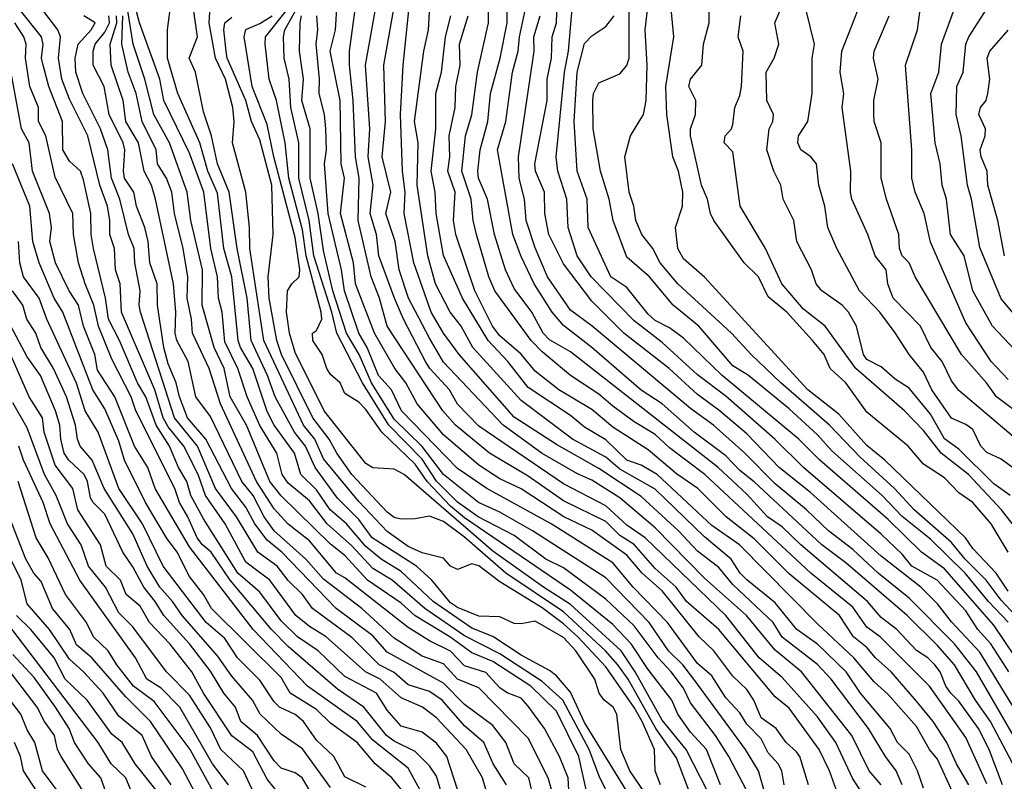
# Model space of a CAD drawing. Header units: metres. Extents: x -51132 to -49532, y -231222 to -229437.
# Tile 119 of 256: x -50578 to -50508, y -230852 to -230798. Entities that reach past the tile are written whole.
import ezdxf

# ---------------------------------------------------------------- set-up
doc = ezdxf.new("R2010")
doc.units = ezdxf.units.M
for name, color, linetype in [('CONTOUR_HALF', 8, 'Continuous'), ('CONTOUR_INDEX', 1, 'Continuous'), ('CONTOUR_INTER', 3, 'Continuous')]:
    doc.layers.add(name, color=color, linetype=linetype)

msp = doc.modelspace()

# ---------------------------------------------------------------- linework, layer by layer
at = {"layer": 'CONTOUR_HALF'}
for points, elevation in [([(-50506.935, -230819.759), (-50508.58, -230817.808), (-50510.08, -230814.181), (-50510.665, -230810.759), (-50510.964, -230809.759), (-50511.397, -230806.259), (-50511.757, -230804.759), (-50511.713, -230802.759), (-50511.254, -230801.759), (-50511.086, -230799.759), (-50510.865, -230799.259), (-50509.588, -230797.259), (-50509.246, -230796.259), (-50508.58, -230795.269), (-50507.752, -230793.259)], 77.5), ([(-50536.247, -230853.259), (-50537.007, -230851.759), (-50537.759, -230849.759), (-50539.62, -230846.259), (-50541.08, -230844.946), (-50544.08, -230842.976), (-50546.58, -230841.688), (-50549.396, -230839.759), (-50551.725, -230837.759), (-50553.08, -230836.936), (-50554.58, -230835.322), (-50556.315, -230833.759), (-50557.58, -230832.137), (-50559.08, -230830.881), (-50559.508, -230830.259), (-50559.892, -230828.759), (-50561.08, -230826.805), (-50561.998, -230824.759), (-50562.638, -230822.759), (-50563.58, -230820.869), (-50563.763, -230818.759), (-50564.025, -230817.759), (-50564.079, -230816.259), (-50564.559, -230814.259), (-50565.058, -230810.259), (-50566.08, -230807.487), (-50567.891, -230803.759), (-50568.172, -230802.259), (-50569.612, -230798.259), (-50570.545, -230794.759)], 59.5), ([(-50507.553, -230840.259), (-50508.58, -230839.171), (-50509.626, -230837.759), (-50511.127, -230836.259), (-50512.08, -230835.083), (-50514.745, -230832.759), (-50516.12, -230831.259), (-50518.58, -230829.018), (-50520.723, -230826.759), (-50524.172, -230823.759), (-50526.293, -230821.759), (-50527.68, -230820.259), (-50531.476, -230816.759), (-50532.727, -230815.259), (-50533.245, -230814.259), (-50534.038, -230813.259), (-50534.46, -230812.259), (-50534.594, -230811.259), (-50534.922, -230810.259), (-50535.237, -230807.759), (-50534.843, -230806.259), (-50533.91, -230804.759), (-50533.731, -230803.759), (-50533.648, -230801.259), (-50533.799, -230798.759), (-50533.284, -230794.259)], 72.5), ([(-50544.297, -230855.259), (-50545.323, -230851.759), (-50546.48, -230849.759), (-50548.58, -230847.52), (-50549.571, -230846.759), (-50551.08, -230846.083), (-50552.562, -230844.759), (-50553.615, -230844.259), (-50556.385, -230841.759), (-50557.58, -230841.047), (-50558.552, -230840.259), (-50560.373, -230837.759), (-50562.08, -230836.487), (-50563.552, -230833.759), (-50564.951, -230831.759), (-50565.45, -230830.259), (-50566.465, -230828.259), (-50567.58, -230826.89), (-50567.929, -230826.259), (-50568.536, -230824.259), (-50570.88, -230818.759), (-50570.985, -230816.759), (-50571.326, -230815.759), (-50571.395, -230814.259), (-50571.706, -230813.259), (-50571.713, -230812.259), (-50571.885, -230811.259), (-50572.43, -230809.759), (-50573.284, -230806.259), (-50574.58, -230803.666), (-50575.118, -230802.259), (-50575.343, -230800.759), (-50575.202, -230799.259), (-50575.407, -230798.759), (-50577.302, -230796.259)], 56.5), ([(-50522.222, -230852.259), (-50522.834, -230850.259), (-50523.08, -230849.928), (-50523.803, -230849.259), (-50524.514, -230848.259), (-50525.58, -230847.507), (-50526.104, -230846.259), (-50526.58, -230845.496), (-50527.58, -230844.557), (-50528.929, -230842.759), (-50529.961, -230841.759), (-50532.58, -230838.511), (-50534.013, -230837.259), (-50535.08, -230835.976), (-50537.58, -230834.218), (-50539.557, -230833.259), (-50542.58, -230831.292), (-50544.08, -230830.564), (-50545.58, -230829.598), (-50548.08, -230827.453), (-50549.947, -230825.259), (-50550.739, -230823.759), (-50551.532, -230822.759), (-50552.978, -230820.259), (-50554.304, -230816.759), (-50554.466, -230815.259), (-50555.377, -230811.759), (-50555.092, -230809.259), (-50555.33, -230808.259), (-50555.394, -230803.759), (-50556.111, -230800.259), (-50555.72, -230798.759), (-50555.543, -230795.759)], 64.5), ([(-50515.592, -230852.259), (-50516.001, -230851.259), (-50516.759, -230850.259), (-50517.976, -230848.259), (-50520.624, -230844.759), (-50521.58, -230843.72), (-50524.08, -230841.784), (-50524.734, -230840.759), (-50527.58, -230838.052), (-50528.58, -230836.857), (-50530.08, -230835.693), (-50531.43, -230834.259), (-50534.08, -230831.831), (-50537.08, -230829.832), (-50540.08, -230828.132), (-50543.08, -230826.212), (-50546.979, -230821.759), (-50548.08, -230820.239), (-50548.957, -230818.759), (-50550.172, -230815.259), (-50550.857, -230811.759), (-50550.79, -230810.259), (-50550.988, -230808.759), (-50551.129, -230804.759), (-50550.948, -230801.259), (-50550.378, -230795.759)], 66.5), ([(-50509.58, -230852.179), (-50511.08, -230848.896), (-50513.658, -230845.259), (-50517.14, -230841.759), (-50518.08, -230841.094), (-50519.08, -230839.661), (-50522.049, -230837.259), (-50529.572, -230830.259), (-50532.08, -230828.375), (-50533.08, -230827.421), (-50534.58, -230826.525), (-50536.08, -230825.434), (-50537.08, -230824.567), (-50539.08, -230823.239), (-50541.08, -230821.574), (-50541.871, -230820.759), (-50544.436, -230817.259), (-50544.873, -230816.259), (-50545.747, -230813.259), (-50545.984, -230812.259), (-50546.117, -230810.759), (-50546.792, -230808.759), (-50546.52, -230806.259), (-50546.08, -230804.782), (-50545.67, -230801.759), (-50544.897, -230798.259), (-50544.926, -230796.259)], 68.5), ([(-50533.866, -230852.759), (-50534.868, -230851.259), (-50535.507, -230849.759), (-50535.792, -230847.259), (-50536.064, -230846.759), (-50536.698, -230846.259), (-50537.044, -230845.759), (-50537.368, -230844.759), (-50538.696, -230842.759), (-50539.58, -230841.829), (-50541.58, -230840.667), (-50542.58, -230840.859), (-50543.08, -230840.816), (-50544.08, -230840.364), (-50545.58, -230840.306), (-50547.08, -230839.695), (-50547.58, -230839.355), (-50548.912, -230837.759), (-50549.996, -230836.759), (-50553.132, -230834.759), (-50554.08, -230833.455), (-50555.58, -230831.948), (-50557.175, -230829.759), (-50557.853, -230828.259), (-50558.625, -230827.259), (-50560.011, -230824.759), (-50560.543, -230823.259), (-50561.702, -230820.759), (-50561.995, -230817.759), (-50562.692, -230814.259), (-50563.258, -230810.259), (-50564.096, -230808.259), (-50564.525, -230806.259), (-50565.08, -230804.555), (-50565.651, -230801.759), (-50566.095, -230800.759), (-50565.516, -230799.259), (-50565.858, -230796.759)], 60.5), ([(-50517.817, -230853.759), (-50519.08, -230851.835), (-50520.276, -230849.259), (-50521.58, -230847.444), (-50524.08, -230844.66), (-50525.706, -230843.259), (-50528.068, -230840.259), (-50533.787, -230834.759), (-50535.08, -230833.863), (-50536.58, -230832.479), (-50539.58, -230830.933), (-50545.58, -230826.835), (-50547.08, -230825.279), (-50547.663, -230824.259), (-50549.051, -230822.759), (-50549.353, -230822.259), (-50550.918, -230819.259), (-50551.546, -230817.759), (-50552.661, -230814.759), (-50552.834, -230813.259), (-50553.28, -230811.759), (-50553.071, -230809.759), (-50553.409, -230807.759), (-50553.299, -230805.759), (-50553.616, -230801.259), (-50552.796, -230796.759)], 65.5), ([(-50506.08, -230849.422), (-50510.08, -230842.867), (-50512.08, -230840.715), (-50513.08, -230839.43), (-50514.261, -230838.259), (-50517.08, -230836.058), (-50522.08, -230831.54), (-50524.302, -230829.759), (-50526.58, -230827.391), (-50528.58, -230825.696), (-50530.08, -230824.604), (-50532.09, -230822.759), (-50535.299, -230820.259), (-50537.58, -230817.981), (-50539.58, -230815.333), (-50540.622, -230813.259), (-50540.9, -230811.759), (-50540.914, -230810.259), (-50541.569, -230808.759), (-50541.601, -230808.259), (-50540.743, -230803.759), (-50540.743, -230802.259), (-50540.438, -230800.759), (-50540.377, -230799.259), (-50540.084, -230798.259), (-50540.016, -230796.759)], 70.5), ([(-50508.068, -230835.759), (-50509.281, -230833.759), (-50510.58, -230832.256), (-50511.58, -230831.567), (-50512.58, -230830.494), (-50514.08, -230829.536), (-50515.17, -230828.259), (-50518.08, -230825.842), (-50519.57, -230823.759), (-50520.679, -230822.759), (-50521.108, -230821.759), (-50521.931, -230820.759), (-50523.764, -230818.759), (-50525.08, -230817.668), (-50525.772, -230816.259), (-50526.779, -230815.259), (-50528.919, -230812.259), (-50529.155, -230811.759), (-50529.379, -230810.759), (-50529.806, -230809.759), (-50530.589, -230806.259), (-50530.585, -230805.759), (-50530.217, -230804.759), (-50530.193, -230803.759), (-50530.692, -230802.759), (-50530.578, -230802.259), (-50529.784, -230801.259), (-50529.655, -230799.759), (-50529.249, -230798.259), (-50529.274, -230796.759)], 73.5), ([(-50506.93, -230828.259), (-50511.58, -230824.302), (-50512.08, -230823.636), (-50512.746, -230822.259), (-50513.564, -230821.259), (-50514.277, -230819.759), (-50516.22, -230817.759), (-50516.59, -230816.759), (-50516.728, -230815.759), (-50517.493, -230814.759), (-50518.022, -230813.259), (-50519.149, -230810.759), (-50519.257, -230810.259), (-50519.223, -230808.759), (-50519.831, -230804.259), (-50519.716, -230803.259), (-50519.982, -230801.759), (-50519.861, -230800.259), (-50518.501, -230796.759)], 75.5), ([(-50508.08, -230823.545), (-50509.274, -230822.259), (-50511.08, -230819.508), (-50513.58, -230813.793), (-50514.029, -230811.759), (-50514.67, -230810.259), (-50514.896, -230809.259), (-50514.904, -230807.259), (-50515.354, -230801.259), (-50514.496, -230798.759), (-50514.25, -230796.759)], 76.5), ([(-50528.449, -230852.259), (-50529.439, -230849.759), (-50530.58, -230848.529), (-50531.486, -230847.259), (-50531.902, -230846.259), (-50533.58, -230844.095), (-50534.791, -230842.259), (-50536.08, -230840.894), (-50539.08, -230838.469), (-50546.58, -230833.342), (-50547.58, -230832.513), (-50549.231, -230830.759), (-50550.08, -230829.529), (-50552.451, -230827.259), (-50553.58, -230825.65), (-50554.08, -230825.13), (-50555.08, -230824.531), (-50555.406, -230823.759), (-50556.08, -230823.177), (-50556.353, -230822.759), (-50556.682, -230821.759), (-50557.346, -230820.759), (-50557.361, -230820.259), (-50557.08, -230820.065), (-50556.7, -230819.259), (-50556.745, -230818.759), (-50557.818, -230814.759), (-50558.08, -230812.926), (-50559.038, -230809.259), (-50559.29, -230806.759), (-50559.917, -230803.759), (-50560.438, -230802.259), (-50560.704, -230799.759), (-50560.697, -230799.259), (-50559.119, -230797.259)], 62.5), ([(-50507.755, -230850.759), (-50509.33, -230847.759), (-50510.384, -230846.259), (-50511.883, -230843.759), (-50513.08, -230842.387), (-50515.234, -230840.259), (-50519.58, -230836.526), (-50521.286, -230835.259), (-50526.08, -230830.782), (-50527.08, -230829.985), (-50528.08, -230828.933), (-50530.323, -230827.259), (-50532.58, -230825.264), (-50534.08, -230824.281), (-50537.562, -230821.259), (-50539.58, -230819.704), (-50540.378, -230818.759), (-50541.652, -230816.759), (-50542.58, -230814.823), (-50543.171, -230813.259), (-50544.245, -230807.259), (-50543.669, -230805.259), (-50543.183, -230801.759), (-50542.788, -230800.259), (-50542.697, -230799.259), (-50542.27, -230797.259)], 69.5), ([(-50507.932, -230831.759), (-50509.08, -230830.919), (-50511.58, -230828.46), (-50512.58, -230827.747), (-50513.58, -230825.99), (-50515.08, -230824.155), (-50516.08, -230823.5), (-50517.08, -230822.644), (-50518.08, -230822.119), (-50518.318, -230821.759), (-50518.818, -230819.759), (-50519.393, -230818.759), (-50519.844, -230818.259), (-50521.282, -230817.259), (-50521.679, -230816.759), (-50522.003, -230815.759), (-50523.047, -230813.759), (-50523.25, -230812.259), (-50524.017, -230810.759), (-50524.183, -230809.759), (-50524.687, -230808.759), (-50525.183, -230807.259), (-50525.016, -230805.759), (-50524.752, -230805.259), (-50524.689, -230804.759), (-50525.175, -230803.759), (-50525.217, -230801.759), (-50524.665, -230800.759), (-50524.321, -230799.759), (-50524.61, -230798.259), (-50524.185, -230797.259)], 74.5), ([(-50548.109, -230853.259), (-50548.58, -230851.637), (-50549.08, -230850.902), (-50550.08, -230849.887), (-50551.58, -230849.153), (-50552.119, -230848.759), (-50553.715, -230846.759), (-50555.58, -230845.488), (-50559.08, -230842.446), (-50560.254, -230841.259), (-50563.202, -230837.759), (-50564.534, -230835.759), (-50565.141, -230835.259), (-50565.519, -230834.759), (-50566.181, -230833.259), (-50566.782, -230832.259), (-50567.104, -230831.259), (-50569.877, -230825.759), (-50570.202, -230824.759), (-50571.58, -230822.095), (-50572.516, -230819.759), (-50572.84, -230818.259), (-50573.476, -230816.759), (-50573.928, -230815.259), (-50574.293, -230813.259), (-50574.346, -230811.759), (-50575.58, -230809.184), (-50576.261, -230806.259), (-50576.768, -230805.259), (-50576.76, -230804.259), (-50577.394, -230802.759), (-50577.701, -230800.759), (-50577.639, -230799.759), (-50577.809, -230799.259), (-50578.451, -230798.259)], 55.5), ([(-50541.434, -230854.259), (-50542.035, -230851.759), (-50543.081, -230850.759), (-50543.67, -230849.259), (-50544.58, -230848.063), (-50546.58, -230846.554), (-50548.08, -230845.051), (-50552.08, -230842.855), (-50553.08, -230841.703), (-50555.692, -230839.759), (-50559.542, -230835.759), (-50560.58, -230834.924), (-50561.453, -230833.759), (-50562.08, -230832.589), (-50563.087, -230831.259), (-50564.913, -230827.759), (-50566.221, -230826.259), (-50566.787, -230824.759), (-50567.009, -230823.759), (-50567.58, -230822.427), (-50567.882, -230821.259), (-50568.333, -230818.259), (-50568.362, -230816.759), (-50568.891, -230815.259), (-50569.004, -230813.759), (-50569.235, -230812.759), (-50569.834, -230811.259), (-50570.022, -230810.259), (-50570.672, -230809.259), (-50570.749, -230808.759), (-50570.655, -230807.259), (-50570.769, -230806.759), (-50571.758, -230804.759), (-50572.126, -230802.759), (-50572.904, -230801.259), (-50572.896, -230800.259), (-50572.756, -230799.759), (-50572.08, -230798.912), (-50571.736, -230798.259), (-50571.787, -230797.759)], 57.5), ([(-50539.068, -230855.259), (-50539.258, -230851.759), (-50539.855, -230850.259), (-50540.924, -230848.259), (-50542.08, -230846.678), (-50542.58, -230846.121), (-50543.58, -230845.74), (-50544.08, -230845.387), (-50545.08, -230844.306), (-50546.58, -230843.836), (-50547.58, -230842.777), (-50549.08, -230842.042), (-50550.58, -230841.11), (-50555.08, -230837.581), (-50555.662, -230837.259), (-50557.58, -230834.962), (-50559.08, -230833.794), (-50560.08, -230832.695), (-50561.317, -230830.759), (-50563.882, -230825.259), (-50564.67, -230822.759), (-50565.871, -230820.259), (-50565.925, -230819.259), (-50566.229, -230817.759), (-50566.193, -230816.259), (-50566.53, -230814.259), (-50567.146, -230811.759), (-50567.323, -230810.259), (-50567.709, -230809.259), (-50568.341, -230808.259), (-50568.443, -230807.259), (-50569.432, -230805.259), (-50569.846, -230803.259), (-50570.421, -230801.759), (-50570.861, -230799.759), (-50570.806, -230797.759)], 58.5), ([(-50530.272, -230853.759), (-50531.58, -230850.338), (-50533.04, -230848.259), (-50535.001, -230844.759), (-50535.737, -230843.759), (-50536.597, -230842.759), (-50539.58, -230840.008), (-50543.661, -230837.259), (-50546.58, -230834.717), (-50548.08, -230833.607), (-50549.08, -230833.225), (-50550.08, -230833.409), (-50551.08, -230833.422), (-50551.58, -230833.305), (-50552.08, -230832.943), (-50554.578, -230830.259), (-50555.64, -230828.759), (-50556.177, -230827.759), (-50557.338, -230826.259), (-50559.546, -230821.759), (-50559.888, -230820.759), (-50560.432, -230817.759), (-50560.499, -230816.259), (-50560.155, -230813.259), (-50560.247, -230809.759), (-50561.08, -230806.541), (-50561.674, -230805.259), (-50562.074, -230803.759), (-50563.399, -230800.759), (-50563.486, -230800.259), (-50563.645, -230798.759), (-50563.573, -230798.259), (-50563.08, -230797.849)], 61.5), ([(-50525.203, -230853.259), (-50525.773, -230851.259), (-50526.696, -230849.759), (-50530.352, -230844.759), (-50531.125, -230843.759), (-50532.13, -230842.759), (-50533.515, -230840.759), (-50536.58, -230837.597), (-50541.775, -230834.259), (-50544.08, -230832.943), (-50545.592, -230832.259), (-50548.08, -230830.276), (-50549.58, -230828.276), (-50551.58, -230826.356), (-50553.177, -230823.759), (-50554.052, -230821.759), (-50554.95, -230820.259), (-50555.915, -230817.259), (-50556.58, -230814.399), (-50556.948, -230811.759), (-50557.528, -230809.259), (-50557.52, -230805.759), (-50558.11, -230803.759), (-50557.986, -230802.259), (-50558.287, -230800.259), (-50558.235, -230798.259), (-50558.13, -230797.759)], 63.5), ([(-50512.027, -230852.759), (-50513.08, -230850.447), (-50513.651, -230849.759), (-50514.58, -230848.123), (-50516.58, -230845.865), (-50517.58, -230844.965), (-50519.005, -230843.259), (-50521.58, -230840.839), (-50527.117, -230835.259), (-50529.08, -230833.872), (-50532.937, -230830.259), (-50534.08, -230829.6), (-50535.08, -230829.244), (-50536.58, -230827.8), (-50538.08, -230826.902), (-50539.08, -230826.089), (-50542.08, -230824.09), (-50543.528, -230822.259), (-50544.924, -230820.759), (-50546.724, -230817.759), (-50548.08, -230814.741), (-50548.603, -230811.759), (-50548.667, -230810.259), (-50548.952, -230808.759), (-50548.614, -230805.759), (-50548.621, -230803.259), (-50548.223, -230801.759), (-50547.942, -230799.259), (-50547.561, -230797.759)], 67.5), ([(-50507.58, -230843.18), (-50509.08, -230840.939), (-50512.58, -230836.954), (-50514.21, -230835.759), (-50516.58, -230833.444), (-50521.426, -230829.259), (-50522.899, -230827.759), (-50528.346, -230823.259), (-50531.08, -230820.611), (-50532.08, -230819.881), (-50533.08, -230819.35), (-50533.58, -230818.897), (-50535.08, -230817.019), (-50536.217, -230816.259), (-50537.821, -230812.759), (-50537.899, -230810.759), (-50538.602, -230808.759), (-50538.825, -230805.259), (-50538.617, -230801.759), (-50538.08, -230799.722), (-50537.58, -230799.171), (-50536.58, -230798.517), (-50536, -230797.759)], 71.5), ([(-50550.58, -230853.177), (-50551.735, -230851.759), (-50552.928, -230850.759), (-50554.202, -230849.259), (-50556.08, -230847.893), (-50557.08, -230846.923), (-50558.952, -230845.759), (-50559.58, -230844.645), (-50564.507, -230839.759), (-50565.081, -230838.759), (-50566.08, -230837.486), (-50566.946, -230835.759), (-50567.693, -230834.759), (-50569.202, -230832.259), (-50570.678, -230829.259), (-50571.08, -230827.913), (-50572.08, -230825.604), (-50572.931, -230824.259), (-50575.059, -230818.759), (-50575.659, -230817.759), (-50576.713, -230815.259), (-50577.168, -230813.759), (-50577.393, -230811.259), (-50578.609, -230808.259)], 54.5), ([(-50556.08, -230852.442), (-50558.08, -230849.708), (-50559.58, -230848.67), (-50561.065, -230847.259), (-50561.615, -230846.259), (-50563.08, -230844.547), (-50564.08, -230843.112), (-50566.605, -230840.259), (-50567.285, -230839.259), (-50568.181, -230838.259), (-50569.08, -230836.759), (-50570.08, -230834.481), (-50572.123, -230831.259), (-50572.969, -230829.259), (-50573.817, -230828.259), (-50574.007, -230827.759), (-50574.14, -230826.759), (-50574.782, -230824.759), (-50575.711, -230822.759), (-50576.61, -230821.259), (-50576.955, -230820.259), (-50577.606, -230819.259), (-50577.872, -230818.259), (-50578.606, -230817.259)], 53.5), ([(-50559.08, -230853.697), (-50560.58, -230851.856), (-50561.58, -230849.931), (-50563.08, -230848.778), (-50565.077, -230845.759), (-50565.916, -230844.259), (-50567.47, -230842.259), (-50568.9, -230840.759), (-50569.58, -230839.596), (-50570.563, -230838.759), (-50570.967, -230837.759), (-50571.989, -230836.759), (-50572.378, -230835.259), (-50573.986, -230832.759), (-50574.337, -230831.259), (-50575.58, -230829.598), (-50576.361, -230827.259), (-50576.493, -230826.259), (-50577.434, -230824.759), (-50578.967, -230821.259)], 52.5), ([(-50563.32, -230852.259), (-50564.45, -230850.759), (-50566.769, -230846.759), (-50568.08, -230845.404), (-50569.1, -230844.759), (-50569.91, -230843.259), (-50573.842, -230837.759), (-50575.935, -230833.759), (-50576.441, -230832.259), (-50577.839, -230829.259), (-50578.167, -230828.259)], 51.5), ([(-50565.166, -230853.759), (-50566.58, -230851.124), (-50568.828, -230847.759), (-50570.58, -230846.031), (-50572.993, -230843.259), (-50574.08, -230842.333), (-50574.551, -230841.259), (-50575.789, -230839.759), (-50576.58, -230837.849), (-50577.091, -230837.259), (-50577.661, -230836.259), (-50580.037, -230830.259)], 50.5), ([(-50568.338, -230852.759), (-50569.925, -230850.759), (-50570.835, -230849.259), (-50571.58, -230848.675), (-50573.315, -230846.259), (-50574.881, -230844.759), (-50575.664, -230843.259), (-50577.318, -230841.259), (-50578.321, -230840.259)], 49.5), ([(-50570.929, -230855.759), (-50572.366, -230851.759), (-50573.236, -230850.759), (-50574.232, -230849.259), (-50574.599, -230848.259), (-50575.556, -230846.759), (-50577.08, -230844.641), (-50578.58, -230843.013)], 48.5), ([(-50575.368, -230852.759), (-50576.492, -230851.259), (-50577.024, -230849.259), (-50577.58, -230848.362), (-50578.017, -230847.259), (-50580.719, -230843.759)], 47.5)]:
    msp.add_lwpolyline(points, dxfattribs=dict(at, elevation=elevation))
at = {"layer": 'CONTOUR_INDEX'}
for points, elevation in [([(-50520.036, -230853.259), (-50520.727, -230851.259), (-50521.472, -230849.759), (-50523.58, -230846.831), (-50524.58, -230846.027), (-50528.58, -230841.253), (-50530.874, -230839.259), (-50531.586, -230838.259), (-50533.08, -230836.925), (-50534.58, -230835.227), (-50535.58, -230834.599), (-50536.58, -230833.586), (-50539.58, -230832.139), (-50542.08, -230830.389), (-50544.815, -230828.759), (-50547.233, -230826.759), (-50548.135, -230825.759), (-50552.062, -230819.759), (-50552.602, -230817.759), (-50553.201, -230816.259), (-50554.126, -230812.259), (-50554.047, -230809.259), (-50554.323, -230807.759), (-50554.473, -230803.759), (-50554.741, -230801.259), (-50554.745, -230800.259), (-50554.188, -230796.259)], 65), ([(-50534.751, -230853.259), (-50538.08, -230847.847), (-50539.08, -230845.695), (-50540.08, -230844.543), (-50540.58, -230844.155), (-50542.58, -230843.076), (-50544.58, -230841.748), (-50546.08, -230841.156), (-50548.815, -230839.259), (-50551.08, -230837.144), (-50552.501, -230836.259), (-50553.58, -230835.364), (-50554.957, -230833.759), (-50556.098, -230832.759), (-50557.08, -230831.345), (-50558.177, -230830.259), (-50558.626, -230828.759), (-50560.069, -230826.759), (-50560.58, -230825.798), (-50561.586, -230822.759), (-50562.46, -230821.259), (-50562.624, -230820.759), (-50563.065, -230816.259), (-50563.637, -230814.259), (-50564.08, -230810.338), (-50564.775, -230808.759), (-50565.35, -230806.759), (-50566.91, -230803.259), (-50567.638, -230800.759), (-50567.633, -230798.759), (-50567.384, -230796.759)], 60), ([(-50507.58, -230829.91), (-50508.58, -230829.169), (-50509.58, -230828.718), (-50510.008, -230828.259), (-50510.58, -230827.086), (-50511.08, -230826.721), (-50512.08, -230826.276), (-50513.482, -230824.259), (-50514.08, -230823.023), (-50515.087, -230821.759), (-50516.08, -230820.235), (-50517.179, -230818.759), (-50518.613, -230817.259), (-50520.207, -230814.259), (-50520.858, -230812.759), (-50521.055, -230811.259), (-50521.492, -230809.759), (-50521.643, -230808.259), (-50522.057, -230807.759), (-50522.77, -230807.259), (-50522.983, -230806.759), (-50522.931, -230806.259), (-50522.268, -230805.259), (-50521.956, -230803.259), (-50521.971, -230800.759), (-50521.797, -230799.759), (-50522.399, -230797.259)], 75), ([(-50507.137, -230849.759), (-50510.326, -230844.259), (-50511.877, -230842.259), (-50515.08, -230839.029), (-50517.28, -230837.259), (-50519.08, -230835.575), (-50520.812, -230834.259), (-50522.355, -230832.759), (-50524.58, -230830.935), (-50526.732, -230828.759), (-50528.953, -230826.759), (-50530.58, -230825.587), (-50537.537, -230819.759), (-50539.08, -230818.628), (-50540.722, -230816.259), (-50541.58, -230814.203), (-50542.223, -230812.259), (-50542.342, -230810.759), (-50542.707, -230809.259), (-50542.755, -230807.759), (-50541.667, -230800.259), (-50541.677, -230799.259), (-50541.225, -230797.759)], 70), ([(-50549.58, -230852.898), (-50550.58, -230851.067), (-50553.08, -230849.097), (-50554.205, -230847.759), (-50557.709, -230845.259), (-50561.562, -230841.259), (-50566.08, -230835.382), (-50568.511, -230831.259), (-50569.034, -230829.759), (-50569.961, -230828.259), (-50571.37, -230824.759), (-50572.58, -230822.862), (-50572.784, -230821.759), (-50573.593, -230819.759), (-50573.947, -230818.259), (-50574.591, -230817.259), (-50575.561, -230815.259), (-50575.979, -230813.759), (-50575.857, -230812.759), (-50575.991, -230811.759), (-50577.194, -230808.759), (-50577.444, -230806.759), (-50577.978, -230805.759), (-50578.996, -230800.259)], 55), ([(-50567.364, -230852.259), (-50568.761, -230850.259), (-50569.438, -230848.759), (-50571.08, -230847.39), (-50572.185, -230845.759), (-50573.58, -230844.243), (-50574.58, -230843.352), (-50575.988, -230841.259), (-50577.58, -230839.42), (-50578, -230837.759), (-50579.493, -230834.759)], 50)]:
    msp.add_lwpolyline(points, dxfattribs=dict(at, elevation=elevation))
at = {"layer": 'CONTOUR_INTER'}
for points, elevation in [([(-50506.818, -230822.259), (-50509.195, -230819.759), (-50510.575, -230817.259), (-50511.188, -230814.759), (-50512.166, -230813.259), (-50512.436, -230810.759), (-50512.763, -230809.759), (-50512.892, -230808.259), (-50513.25, -230806.759), (-50513.549, -230803.259), (-50512.993, -230801.759), (-50512.805, -230799.759), (-50511.526, -230796.259), (-50509.541, -230792.759), (-50508.08, -230788.915)], 77), ([(-50514.08, -230852.499), (-50514.506, -230851.259), (-50515.08, -230850.087), (-50515.912, -230849.259), (-50516.427, -230848.259), (-50518.547, -230845.759), (-50519.564, -230844.259), (-50521.58, -230842.297), (-50523.057, -230841.259), (-50524.58, -230839.354), (-50526.58, -230837.73), (-50527.068, -230837.259), (-50527.711, -230836.259), (-50529.58, -230834.682), (-50533.08, -230831.311), (-50535.58, -230829.88), (-50536.58, -230829.043), (-50538.931, -230827.759), (-50542.58, -230825.023), (-50546.009, -230821.259), (-50546.834, -230819.759), (-50547.605, -230818.759), (-50548.638, -230816.759), (-50549.181, -230814.759), (-50549.95, -230809.759), (-50549.882, -230806.759), (-50550.139, -230805.259), (-50549.481, -230800.259), (-50549.139, -230798.759), (-50548.834, -230793.259)], 67), ([(-50508.08, -230838.525), (-50508.917, -230837.259), (-50510.58, -230835.515), (-50511.107, -230834.759), (-50516.822, -230829.259), (-50518.08, -230828.22), (-50520.08, -230826.001), (-50522.279, -230824.259), (-50529.58, -230816.282), (-50531.08, -230814.981), (-50531.473, -230814.259), (-50531.654, -230812.759), (-50531.152, -230811.259), (-50531.126, -230810.259), (-50531.437, -230808.759), (-50531.826, -230807.759), (-50532.263, -230804.759), (-50532.323, -230802.759), (-50531.756, -230799.259), (-50532.054, -230796.259)], 73), ([(-50532.708, -230852.259), (-50533.085, -230851.259), (-50533.126, -230849.759), (-50534.014, -230847.759), (-50534.58, -230846.788), (-50536.58, -230843.899), (-50538.57, -230841.759), (-50539.58, -230840.852), (-50541.08, -230839.72), (-50544.08, -230837.881), (-50545.58, -230836.748), (-50546.08, -230836.591), (-50547.08, -230836.987), (-50547.58, -230836.753), (-50548.08, -230836.203), (-50549.58, -230835.823), (-50550.58, -230835.366), (-50552.08, -230834.312), (-50554.08, -230832.176), (-50556.58, -230829.16), (-50557.2, -230827.759), (-50558.007, -230826.759), (-50560.812, -230820.759), (-50561.8, -230814.259), (-50561.824, -230812.759), (-50562.081, -230810.259), (-50563.035, -230806.759), (-50562.913, -230805.259), (-50562.996, -230804.259), (-50563.522, -230802.259), (-50564.233, -230800.759), (-50564.678, -230798.259), (-50564.597, -230796.759)], 61), ([(-50526.58, -230852.675), (-50527.872, -230850.259), (-50528.803, -230848.759), (-50530.58, -230846.437), (-50531.08, -230845.416), (-50531.943, -230844.259), (-50532.882, -230843.259), (-50534.58, -230840.983), (-50536.58, -230839.106), (-50539.58, -230836.869), (-50540.833, -230836.259), (-50543.08, -230834.599), (-50545.621, -230833.259), (-50547.08, -230832.217), (-50548.58, -230830.73), (-50549.58, -230829.174), (-50551.962, -230826.759), (-50553.807, -230823.759), (-50555.645, -230820.259), (-50555.983, -230818.759), (-50557.26, -230814.759), (-50557.596, -230812.259), (-50558.326, -230809.259), (-50558.326, -230806.759), (-50558.888, -230804.259), (-50559.014, -230802.259), (-50559.365, -230800.759), (-50559.422, -230799.259), (-50559.318, -230798.759), (-50558.221, -230796.759)], 63), ([(-50508.468, -230852.259), (-50509.427, -230849.759), (-50510.184, -230848.259), (-50511.58, -230846.338), (-50512.144, -230845.759), (-50512.483, -230845.259), (-50512.891, -230844.259), (-50513.278, -230843.759), (-50513.771, -230843.259), (-50514.58, -230842.729), (-50515.955, -230841.259), (-50517.08, -230840.411), (-50518.03, -230839.259), (-50522.774, -230835.259), (-50524.08, -230833.985), (-50525.127, -230833.259), (-50526.58, -230831.66), (-50528.619, -230829.759), (-50539.08, -230821.568), (-50540.58, -230820.723), (-50541.01, -230820.259), (-50541.831, -230818.759), (-50543.08, -230817.075), (-50543.677, -230815.759), (-50544.464, -230813.259), (-50544.958, -230810.759), (-50545.611, -230809.259), (-50545.643, -230808.759), (-50545.475, -230807.259), (-50544.93, -230805.259), (-50544.756, -230803.259), (-50544.063, -230800.759), (-50543.561, -230798.259), (-50543.567, -230796.759)], 69), ([(-50547.08, -230852.591), (-50547.842, -230850.259), (-50548.58, -230849.309), (-50549.58, -230848.536), (-50551.08, -230848.093), (-50552.08, -230846.959), (-50552.832, -230845.759), (-50555.08, -230844.59), (-50556.962, -230842.759), (-50558.423, -230841.759), (-50559.58, -230840.632), (-50561.08, -230838.614), (-50562.647, -230837.259), (-50565.08, -230833.417), (-50565.968, -230831.759), (-50566.252, -230830.759), (-50566.842, -230829.759), (-50567.497, -230828.259), (-50568.443, -230826.759), (-50569.172, -230824.759), (-50569.75, -230823.759), (-50571.022, -230820.759), (-50571.809, -230819.259), (-50572.029, -230817.759), (-50572.873, -230814.259), (-50573.04, -230813.259), (-50573.057, -230811.759), (-50573.58, -230809.387), (-50573.802, -230808.759), (-50574.58, -230808.052), (-50575.04, -230807.259), (-50575.076, -230805.259), (-50576.029, -230802.759), (-50576.438, -230801.259), (-50576.552, -230800.759), (-50576.44, -230799.759), (-50576.563, -230799.259), (-50578.149, -230797.259)], 56), ([(-50537.839, -230853.259), (-50538.483, -230850.259), (-50540.08, -230847.032), (-50541.9, -230845.259), (-50544.58, -230843.524), (-50546.08, -230842.915), (-50547.623, -230841.759), (-50550.08, -230840.279), (-50551.08, -230839.391), (-50553.47, -230837.759), (-50555.08, -230836.005), (-50556.08, -230835.193), (-50559.58, -230831.774), (-50560.381, -230830.759), (-50562.043, -230826.759), (-50563.184, -230824.759), (-50563.623, -230822.759), (-50564.334, -230821.259), (-50565.186, -230818.259), (-50565.147, -230815.759), (-50565.982, -230812.259), (-50566.233, -230810.259), (-50567.499, -230806.759), (-50568.603, -230804.759), (-50569.236, -230802.259), (-50570.053, -230799.759), (-50570.468, -230797.259)], 59), ([(-50517.072, -230852.259), (-50517.924, -230851.259), (-50519.163, -230848.759), (-50522.711, -230844.259), (-50524.58, -230842.707), (-50526.62, -230840.259), (-50529.58, -230837.61), (-50533.08, -230834.039), (-50535.58, -230831.912), (-50537.58, -230830.661), (-50538.58, -230830.214), (-50541.08, -230828.767), (-50543.86, -230826.759), (-50548.08, -230822.314), (-50549.08, -230820.597), (-50550.548, -230817.759), (-50551.214, -230815.759), (-50551.511, -230813.759), (-50552.17, -230811.759), (-50551.805, -230810.259), (-50552.42, -230807.759), (-50552.191, -230805.259), (-50552.313, -230801.259), (-50551.588, -230797.259)], 66), ([(-50508.033, -230844.259), (-50509.299, -230842.259), (-50510.214, -230841.259), (-50511.08, -230839.938), (-50513.108, -230837.759), (-50514.908, -230836.759), (-50515.58, -230835.904), (-50517.08, -230834.492), (-50522.58, -230829.767), (-50524.595, -230827.759), (-50528.08, -230824.709), (-50530.08, -230823.194), (-50532.58, -230820.923), (-50534.58, -230819.368), (-50537.609, -230816.259), (-50538.612, -230814.759), (-50539.241, -230812.759), (-50539.345, -230810.759), (-50539.978, -230808.759), (-50540.09, -230807.759), (-50539.514, -230801.759), (-50539.234, -230800.259), (-50538.962, -230797.259)], 71), ([(-50508.08, -230840.719), (-50509.474, -230839.259), (-50511.116, -230837.259), (-50513.58, -230834.848), (-50515.58, -230833.238), (-50516.999, -230831.759), (-50520.58, -230828.585), (-50521.58, -230827.453), (-50523.58, -230825.615), (-50526.475, -230823.259), (-50527.58, -230822.556), (-50529.999, -230819.759), (-50531.804, -230818.259), (-50533.478, -230816.259), (-50535.08, -230814.86), (-50536.059, -230812.259), (-50536.341, -230810.759), (-50536.953, -230808.759), (-50537.476, -230805.759), (-50537.506, -230803.759), (-50537.454, -230803.259), (-50537.08, -230802.512), (-50535.58, -230801.873), (-50535.08, -230801.288), (-50534.925, -230800.759), (-50534.918, -230797.259)], 72), ([(-50543.606, -230852.259), (-50544.571, -230850.759), (-50545.217, -230849.259), (-50546.58, -230848.084), (-50548.179, -230846.259), (-50549.08, -230845.648), (-50550.58, -230845.161), (-50551.58, -230844.304), (-50552.636, -230843.759), (-50554.58, -230841.824), (-50557.366, -230839.759), (-50558.069, -230838.759), (-50559.08, -230837.778), (-50559.863, -230836.759), (-50561.235, -230835.759), (-50562.755, -230833.259), (-50564.229, -230831.259), (-50565.516, -230828.259), (-50567.148, -230826.259), (-50569.55, -230818.759), (-50569.643, -230818.259), (-50569.568, -230817.259), (-50569.944, -230815.259), (-50569.992, -230814.259), (-50570.388, -230813.259), (-50571.003, -230810.759), (-50571.605, -230809.259), (-50571.865, -230807.259), (-50572.389, -230805.759), (-50573.635, -230803.259), (-50574.121, -230801.759), (-50574.176, -230800.759), (-50573.967, -230799.759), (-50573.031, -230798.759), (-50572.752, -230798.259), (-50573.555, -230797.759)], 57), ([(-50540.251, -230853.259), (-50540.667, -230851.759), (-50542.08, -230848.95), (-50545.58, -230845.395), (-50547.08, -230844.759), (-50548.08, -230843.675), (-50549.58, -230843.143), (-50551.58, -230841.858), (-50553.854, -230839.759), (-50556.58, -230837.69), (-50557.834, -230836.259), (-50560.066, -230834.259), (-50560.794, -230833.259), (-50561.554, -230831.759), (-50562.37, -230830.759), (-50564.58, -230826.166), (-50565.633, -230824.759), (-50566.179, -230822.259), (-50566.965, -230820.759), (-50567.088, -230820.259), (-50567.041, -230818.759), (-50567.219, -230816.759), (-50568.49, -230810.759), (-50568.769, -230809.759), (-50569.284, -230808.759), (-50569.69, -230806.759), (-50570.58, -230805.239), (-50570.782, -230803.759), (-50571.628, -230801.259), (-50571.703, -230799.759), (-50571.225, -230798.259), (-50571.236, -230797.759)], 58), ([(-50528.845, -230853.759), (-50530.894, -230849.759), (-50532.58, -230847.666), (-50534.492, -230844.259), (-50535.484, -230842.759), (-50539.08, -230839.467), (-50541.004, -230838.259), (-50544.58, -230835.707), (-50550.877, -230830.259), (-50551.58, -230829.89), (-50553.08, -230829.783), (-50553.58, -230829.487), (-50556.527, -230825.759), (-50558.58, -230821.611), (-50558.986, -230820.259), (-50559.191, -230818.759), (-50559.129, -230817.259), (-50558.828, -230816.759), (-50558.311, -230816.259), (-50558.268, -230815.759), (-50558.58, -230813.463), (-50560.098, -230807.759), (-50560.58, -230805.464), (-50561.644, -230802.759), (-50562.19, -230799.259), (-50562.08, -230798.731), (-50561.08, -230798.306), (-50560.224, -230797.759)], 62), ([(-50523.935, -230852.259), (-50524.109, -230851.259), (-50524.368, -230850.759), (-50525.08, -230849.98), (-50525.58, -230848.989), (-50526.58, -230847.959), (-50527.08, -230847.148), (-50528.08, -230846.085), (-50529.08, -230844.527), (-50530.08, -230843.66), (-50532.204, -230840.759), (-50534.646, -230838.259), (-50536.08, -230836.527), (-50540.451, -230833.759), (-50545.007, -230831.259), (-50547.08, -230829.846), (-50551.06, -230825.759), (-50551.767, -230824.259), (-50552.673, -230823.259), (-50553.484, -230821.259), (-50554.072, -230820.259), (-50555.093, -230817.259), (-50555.297, -230815.759), (-50556.239, -230811.759), (-50556.499, -230808.259), (-50556.372, -230807.259), (-50556.405, -230805.759), (-50556.506, -230804.759), (-50556.899, -230803.259), (-50556.853, -230802.259), (-50557.096, -230799.759), (-50556.974, -230798.759), (-50557.045, -230797.759)], 64), ([(-50510.853, -230852.259), (-50511.735, -230850.759), (-50512.415, -230849.259), (-50513.395, -230847.759), (-50514.58, -230846.332), (-50516.356, -230844.259), (-50517.483, -230843.259), (-50518.08, -230842.525), (-50519.039, -230841.759), (-50520.014, -230840.259), (-50523.58, -230837.303), (-50526.08, -230834.817), (-50528.057, -230833.259), (-50530.065, -230831.259), (-50531.58, -230830.213), (-50533.58, -230828.523), (-50536.08, -230826.915), (-50537.58, -230825.658), (-50539.92, -230824.259), (-50541.58, -230822.946), (-50542.58, -230821.729), (-50544.08, -230820.444), (-50544.609, -230819.759), (-50545.866, -230817.259), (-50547.2, -230813.259), (-50547.38, -230812.259), (-50547.254, -230810.259), (-50547.774, -230808.759), (-50547.622, -230807.759), (-50547.685, -230806.259), (-50547.249, -230804.259), (-50547.215, -230802.759), (-50546.908, -230801.259), (-50546.946, -230799.759), (-50546.343, -230797.759)], 68), ([(-50506.611, -230835.259), (-50508.545, -230832.759), (-50510.875, -230830.259), (-50512.834, -230828.759), (-50514.08, -230827.144), (-50515.428, -230825.759), (-50518.871, -230822.759), (-50521.05, -230819.759), (-50522.58, -230818.552), (-50524.1, -230816.759), (-50525.279, -230814.259), (-50527.059, -230811.259), (-50527.58, -230807.404), (-50528.187, -230806.759), (-50528.133, -230806.259), (-50527.672, -230805.759), (-50527.58, -230805.469), (-50527.437, -230804.259), (-50527.08, -230803.412), (-50526.976, -230802.759), (-50526.857, -230800.259), (-50527.21, -230799.259), (-50527.024, -230797.759)], 74), ([(-50507.59, -230825.759), (-50508.895, -230824.759), (-50509.601, -230823.759), (-50511.383, -230821.759), (-50514.668, -230816.259), (-50515.101, -230815.259), (-50515.578, -230814.759), (-50515.767, -230814.259), (-50515.813, -230813.259), (-50516.705, -230810.759), (-50517.067, -230809.259), (-50517.08, -230806.762), (-50517.562, -230805.259), (-50517.601, -230804.759), (-50517.593, -230803.759), (-50517.274, -230802.259), (-50517.611, -230800.759), (-50517.565, -230800.259), (-50516.516, -230797.759)], 76), ([(-50508.344, -230814.759), (-50508.811, -230812.259), (-50509.511, -230809.759), (-50509.575, -230808.759), (-50509.987, -230807.759), (-50510.054, -230807.259), (-50509.708, -230806.259), (-50509.683, -230805.759), (-50510.164, -230804.759), (-50510.047, -230804.259), (-50509.642, -230803.759), (-50509.519, -230803.259), (-50509.365, -230802.259), (-50509.552, -230800.759), (-50509.371, -230800.259), (-50508.08, -230798.788)], 78), ([(-50553.58, -230852.424), (-50555.08, -230851.696), (-50555.846, -230850.259), (-50557.08, -230849.102), (-50557.992, -230847.759), (-50558.58, -230847.273), (-50559.704, -230846.759), (-50560.08, -230846.375), (-50561.08, -230844.849), (-50562.663, -230843.259), (-50563.58, -230841.89), (-50564.893, -230840.759), (-50567.95, -230836.759), (-50569.398, -230833.759), (-50571.08, -230831.262), (-50572.553, -230827.259), (-50573.463, -230825.759), (-50574.08, -230823.796), (-50576.184, -230819.259), (-50576.733, -230817.759), (-50577.84, -230816.259), (-50578.086, -230815.259), (-50578.189, -230813.759)], 54), ([(-50557.494, -230852.759), (-50558.098, -230851.759), (-50558.58, -230851.406), (-50559.58, -230851.084), (-50560.08, -230850.568), (-50561.256, -230848.759), (-50562.427, -230847.759), (-50562.826, -230846.759), (-50563.648, -230845.759), (-50564.58, -230844.197), (-50566.082, -230842.259), (-50567.9, -230840.259), (-50568.503, -230839.259), (-50569.316, -230838.259), (-50570.08, -230836.802), (-50570.798, -230835.759), (-50572.08, -230833.084), (-50572.897, -230832.259), (-50573.08, -230831.918), (-50573.299, -230830.759), (-50573.531, -230830.259), (-50574.625, -230829.259), (-50574.945, -230828.759), (-50575.179, -230827.759), (-50575.249, -230826.759), (-50575.572, -230825.759), (-50576.637, -230823.259), (-50577.58, -230821.935), (-50578.742, -230819.759)], 53), ([(-50561.332, -230853.259), (-50562.259, -230851.259), (-50563.863, -230849.759), (-50564.58, -230848.22), (-50566.08, -230845.902), (-50567.698, -230844.259), (-50570.08, -230841.072), (-50571.08, -230840.069), (-50572.029, -230838.259), (-50573.235, -230836.759), (-50573.737, -230835.259), (-50574.725, -230833.759), (-50575.518, -230831.759), (-50576.354, -230830.259), (-50577.58, -230826.97), (-50578.58, -230825.176)], 52), ([(-50564.103, -230853.259), (-50566.037, -230849.759), (-50568.58, -230846.348), (-50570.039, -230845.259), (-50571.21, -230843.759), (-50571.824, -230842.759), (-50572.863, -230841.759), (-50573.368, -230840.759), (-50574.852, -230838.759), (-50576.08, -230836.166), (-50576.943, -230834.759), (-50578.222, -230830.759)], 51), ([(-50569.566, -230854.259), (-50570.584, -230851.759), (-50571.627, -230850.759), (-50572.541, -230849.259), (-50579.389, -230840.259)], 49), ([(-50573.578, -230852.759), (-50575.158, -230850.259), (-50575.418, -230849.759), (-50575.635, -230848.759), (-50576.349, -230847.759), (-50576.874, -230846.759), (-50580.7, -230841.759)], 48), ([(-50576.865, -230852.759), (-50577.838, -230851.259), (-50578.051, -230850.259), (-50578.46, -230849.259)], 47)]:
    msp.add_lwpolyline(points, dxfattribs=dict(at, elevation=elevation))

doc.saveas('drawing.dxf')
